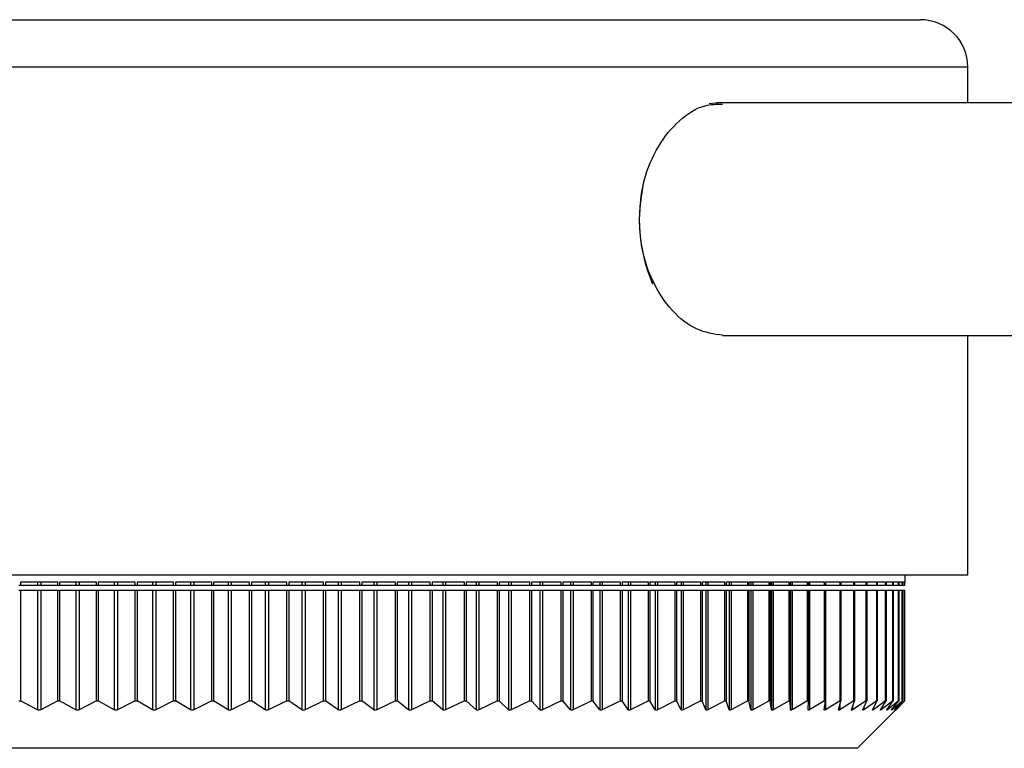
# Model space of a CAD drawing. Header units: millimetres. Extents: x 397 to 966, y 350 to 700.
# Tile 25 of 31: x 868.45 to 876.75, y 350.26 to 356.4. Entities that reach past the tile are written whole.
import ezdxf

# ---------------------------------------------------------------- set-up
doc = ezdxf.new("R2010")
doc.units = ezdxf.units.MM

msp = doc.modelspace()

# ---------------------------------------------------------------- linework, layer by layer
at = {"color": 7, "linetype": 'Continuous', "lineweight": 25}
for p, q in [((861.0269, 356.4026), (876.0418, 356.4026)), ((876.4418, 355.7026), (876.4418, 356.0026)), ((908.3738, 355.7026), (874.3294, 355.7026)), ((874.3741, 353.7426), (908.3738, 353.7426)), ((876.4418, 351.7226), (876.4418, 353.7426)), ((876.4418, 351.7226), (860.6367, 351.7226)), ((875.9118, 351.6626), (875.9118, 351.7226)), ((868.7665, 351.6626), (868.4534, 351.6626)), ((868.4534, 351.6626), (868.4534, 351.6382)), ((868.5958, 351.6626), (868.5958, 351.6382)), ((868.6239, 351.6626), (868.6239, 351.6382)), ((868.7665, 351.6382), (868.7665, 351.6626)), ((869.0938, 351.6626), (868.7816, 351.6626)), ((868.7816, 351.6626), (868.7816, 351.6382)), ((868.9203, 351.6626), (868.9203, 351.6382)), ((868.9483, 351.6626), (868.9483, 351.6382)), ((869.0938, 351.6382), (869.0938, 351.6626)), ((869.4198, 351.6626), (869.1091, 351.6626)), ((869.1091, 351.6626), (869.1091, 351.6382)), ((869.2439, 351.6626), (869.2439, 351.6382)), ((869.2718, 351.6626), (869.2718, 351.6382)), ((869.4198, 351.6382), (869.4198, 351.6626)), ((869.744, 351.6626), (869.4353, 351.6626)), ((869.4353, 351.6626), (869.4353, 351.6382)), ((869.566, 351.6626), (869.566, 351.6382)), ((869.5937, 351.6626), (869.5937, 351.6382)), ((869.744, 351.6382), (869.744, 351.6626)), ((870.0656, 351.6626), (869.7595, 351.6626)), ((869.7595, 351.6626), (869.7595, 351.6382)), ((869.8858, 351.6626), (869.8858, 351.6382)), ((869.9133, 351.6626), (869.9133, 351.6382)), ((870.0656, 351.6382), (870.0656, 351.6626)), ((870.3841, 351.6626), (870.0813, 351.6626)), ((870.0813, 351.6626), (870.0813, 351.6382)), ((870.2029, 351.6626), (870.2029, 351.6382)), ((870.2302, 351.6626), (870.2302, 351.6382)), ((870.3841, 351.6382), (870.3841, 351.6626)), ((870.6989, 351.6626), (870.3998, 351.6626)), ((870.3998, 351.6626), (870.3998, 351.6382)), ((870.5166, 351.6626), (870.5166, 351.6382)), ((870.5435, 351.6626), (870.5435, 351.6382)), ((870.6989, 351.6382), (870.6989, 351.6626)), ((871.0093, 351.6626), (870.7146, 351.6626)), ((870.7146, 351.6626), (870.7146, 351.6382)), ((870.8263, 351.6626), (870.8263, 351.6382)), ((870.8529, 351.6626), (870.8529, 351.6382)), ((871.0093, 351.6382), (871.0093, 351.6626)), ((871.3148, 351.6626), (871.025, 351.6626)), ((871.025, 351.6626), (871.025, 351.6382)), ((871.1314, 351.6626), (871.1314, 351.6382)), ((871.1575, 351.6626), (871.1575, 351.6382)), ((871.3148, 351.6382), (871.3148, 351.6626)), ((871.6147, 351.6626), (871.3303, 351.6626)), ((871.3303, 351.6626), (871.3303, 351.6382)), ((871.4313, 351.6626), (871.4313, 351.6382)), ((871.457, 351.6626), (871.457, 351.6382)), ((871.6147, 351.6382), (871.6147, 351.6626)), ((871.9086, 351.6626), (871.6301, 351.6626)), ((871.6301, 351.6626), (871.6301, 351.6382)), ((871.7254, 351.6626), (871.7254, 351.6382)), ((871.7506, 351.6626), (871.7506, 351.6382)), ((871.9086, 351.6382), (871.9086, 351.6626)), ((872.1957, 351.6626), (871.9237, 351.6626)), ((871.9237, 351.6626), (871.9237, 351.6382)), ((872.0132, 351.6626), (872.0132, 351.6382)), ((872.0378, 351.6626), (872.0378, 351.6382)), ((872.1957, 351.6382), (872.1957, 351.6626)), ((872.4756, 351.6626), (872.2106, 351.6626)), ((872.2106, 351.6626), (872.2106, 351.6382)), ((872.2942, 351.6626), (872.2942, 351.6382)), ((872.3181, 351.6626), (872.3181, 351.6382)), ((872.4756, 351.6382), (872.4756, 351.6626)), ((872.7478, 351.6626), (872.4902, 351.6626)), ((872.4902, 351.6626), (872.4902, 351.6382)), ((872.5676, 351.6626), (872.5676, 351.6382)), ((872.5909, 351.6626), (872.5909, 351.6382)), ((872.7478, 351.6382), (872.7478, 351.6626)), ((873.0116, 351.6626), (872.762, 351.6626)), ((872.762, 351.6626), (872.762, 351.6382)), ((872.8331, 351.6626), (872.8331, 351.6382)), ((872.8557, 351.6626), (872.8557, 351.6382)), ((873.0116, 351.6382), (873.0116, 351.6626)), ((873.2667, 351.6626), (873.0255, 351.6626)), ((873.0255, 351.6626), (873.0255, 351.6382)), ((873.0902, 351.6626), (873.0902, 351.6382)), ((873.112, 351.6626), (873.112, 351.6382)), ((873.2667, 351.6382), (873.2667, 351.6626)), ((873.5124, 351.6626), (873.2801, 351.6626)), ((873.2801, 351.6626), (873.2801, 351.6382)), ((873.3383, 351.6626), (873.3383, 351.6382)), ((873.3593, 351.6626), (873.3593, 351.6382)), ((873.5124, 351.6382), (873.5124, 351.6626)), ((873.7484, 351.6626), (873.5253, 351.6626)), ((873.5253, 351.6626), (873.5253, 351.6382)), ((873.5769, 351.6626), (873.5769, 351.6382)), ((873.5971, 351.6626), (873.5971, 351.6382)), ((873.7484, 351.6382), (873.7484, 351.6626)), ((873.9741, 351.6626), (873.7608, 351.6626)), ((873.7608, 351.6626), (873.7608, 351.6382)), ((873.8056, 351.6626), (873.8056, 351.6382)), ((873.825, 351.6626), (873.825, 351.6382)), ((873.9741, 351.6382), (873.9741, 351.6626)), ((874.1892, 351.6626), (873.986, 351.6626)), ((873.986, 351.6626), (873.986, 351.6382)), ((874.024, 351.6626), (874.024, 351.6382)), ((874.0424, 351.6626), (874.0424, 351.6382)), ((874.1892, 351.6382), (874.1892, 351.6626)), ((874.3932, 351.6626), (874.2004, 351.6626)), ((874.2004, 351.6626), (874.2004, 351.6382)), ((874.2316, 351.6626), (874.2316, 351.6382)), ((874.2491, 351.6626), (874.2491, 351.6382)), ((874.3932, 351.6382), (874.3932, 351.6626)), ((874.5857, 351.6626), (874.4038, 351.6626)), ((874.4038, 351.6626), (874.4038, 351.6382)), ((874.428, 351.6626), (874.428, 351.6382)), ((874.4445, 351.6626), (874.4445, 351.6382)), ((874.5857, 351.6382), (874.5857, 351.6626)), ((874.7663, 351.6626), (874.5957, 351.6626)), ((874.5957, 351.6626), (874.5957, 351.6382)), ((874.6129, 351.6626), (874.6129, 351.6382)), ((874.6284, 351.6626), (874.6284, 351.6382)), ((874.7663, 351.6382), (874.7663, 351.6626)), ((874.9348, 351.6626), (874.7756, 351.6626)), ((874.7756, 351.6626), (874.7756, 351.6382)), ((874.7858, 351.6626), (874.7858, 351.6382)), ((874.8003, 351.6626), (874.8003, 351.6382)), ((874.9348, 351.6382), (874.9348, 351.6626)), ((875.0907, 351.6626), (874.9434, 351.6626)), ((874.9434, 351.6626), (874.9434, 351.6382)), ((874.9466, 351.6626), (874.9466, 351.6382)), ((874.96, 351.6626), (874.96, 351.6382)), ((875.0907, 351.6382), (875.0907, 351.6626)), ((875.2338, 351.6626), (875.0986, 351.6626)), ((875.0986, 351.6626), (875.0986, 351.6382)), ((875.107, 351.6626), (875.107, 351.6382)), ((875.2338, 351.6382), (875.2338, 351.6626)), ((875.3638, 351.6626), (875.241, 351.6626)), ((875.241, 351.6626), (875.241, 351.6382)), ((875.2412, 351.6626), (875.2412, 351.6382)), ((875.3638, 351.6382), (875.3638, 351.6626)), ((875.4805, 351.6626), (875.3703, 351.6626)), ((875.3703, 351.6626), (875.3703, 351.6382)), ((875.4805, 351.6382), (875.4805, 351.6626)), ((875.5836, 351.6626), (875.4862, 351.6626)), ((875.4862, 351.6626), (875.4862, 351.6382)), ((875.5836, 351.6382), (875.5836, 351.6626)), ((875.6729, 351.6626), (875.5885, 351.6626)), ((875.5885, 351.6626), (875.5885, 351.6382)), ((875.6729, 351.6382), (875.6729, 351.6626)), ((875.7482, 351.6626), (875.677, 351.6626)), ((875.677, 351.6626), (875.677, 351.6382)), ((875.7482, 351.6382), (875.7482, 351.6626)), ((875.8094, 351.6626), (875.7516, 351.6626)), ((875.7516, 351.6626), (875.7516, 351.6382)), ((875.8094, 351.6382), (875.8094, 351.6626)), ((875.8564, 351.6626), (875.8121, 351.6626)), ((875.8121, 351.6626), (875.8121, 351.6382)), ((875.8564, 351.6382), (875.8564, 351.6626)), ((875.8891, 351.6626), (875.8584, 351.6626)), ((875.8584, 351.6626), (875.8584, 351.6382)), ((875.8891, 351.6382), (875.8891, 351.6626)), ((875.9075, 351.6626), (875.8904, 351.6626)), ((875.8904, 351.6626), (875.8904, 351.6382)), ((875.9075, 351.6382), (875.9075, 351.6626)), ((875.9118, 351.6626), (875.908, 351.6626)), ((875.908, 351.6626), (875.908, 351.6382)), ((875.9114, 351.6382), (875.9114, 351.6626)), ((868.4386, 351.6382), (868.4534, 351.6382)), ((868.4534, 351.5917), (868.4386, 351.5917)), ((868.4534, 351.6382), (868.5958, 351.6382)), ((868.4534, 351.5917), (868.4534, 350.6626)), ((868.5958, 351.5917), (868.4534, 351.5917)), ((868.5958, 351.6382), (868.6239, 351.6382)), ((868.5958, 351.5917), (868.5958, 350.587)), ((868.6239, 351.5917), (868.5958, 351.5917)), ((868.6239, 351.6382), (868.7665, 351.6382)), ((868.6239, 351.5917), (868.6239, 350.5871)), ((868.7665, 351.5917), (868.6239, 351.5917)), ((868.7665, 351.6382), (868.7816, 351.6382)), ((868.7665, 350.6626), (868.7665, 351.5917)), ((868.7816, 351.5917), (868.7665, 351.5917)), ((868.7816, 351.6382), (868.9203, 351.6382)), ((868.7816, 351.5917), (868.7816, 350.6626)), ((868.9203, 351.5917), (868.7816, 351.5917)), ((868.9203, 351.6382), (868.9483, 351.6382)), ((868.9203, 351.5917), (868.9203, 350.5871)), ((868.9483, 351.5917), (868.9203, 351.5917)), ((868.9483, 351.6382), (869.0938, 351.6382)), ((868.9483, 351.5917), (868.9483, 350.5872)), ((869.0938, 351.5917), (868.9483, 351.5917)), ((869.0938, 351.6382), (869.1091, 351.6382)), ((869.0938, 350.6626), (869.0938, 351.5917)), ((869.1091, 351.5917), (869.0938, 351.5917)), ((869.1091, 351.6382), (869.2439, 351.6382)), ((869.1091, 351.5917), (869.1091, 350.6626)), ((869.2439, 351.5917), (869.1091, 351.5917)), ((869.2439, 351.6382), (869.2718, 351.6382)), ((869.2439, 351.5917), (869.2439, 350.5872)), ((869.2718, 351.5917), (869.2439, 351.5917)), ((869.2718, 351.6382), (869.4198, 351.6382)), ((869.2718, 351.5917), (869.2718, 350.5873)), ((869.4198, 351.5917), (869.2718, 351.5917)), ((869.4198, 351.6382), (869.4353, 351.6382)), ((869.4198, 350.6626), (869.4198, 351.5917)), ((869.4353, 351.5917), (869.4198, 351.5917)), ((869.4353, 351.6382), (869.566, 351.6382)), ((869.4353, 351.5917), (869.4353, 350.6626)), ((869.566, 351.5917), (869.4353, 351.5917)), ((869.566, 351.6382), (869.5937, 351.6382)), ((869.566, 351.5917), (869.566, 350.5872)), ((869.5937, 351.5917), (869.566, 351.5917)), ((869.5937, 351.6382), (869.744, 351.6382)), ((869.5937, 351.5917), (869.5937, 350.5874)), ((869.744, 351.5917), (869.5937, 351.5917)), ((869.744, 351.6382), (869.7595, 351.6382)), ((869.744, 350.6626), (869.744, 351.5917)), ((869.7595, 351.5917), (869.744, 351.5917)), ((869.7595, 351.6382), (869.8858, 351.6382)), ((869.7595, 351.5917), (869.7595, 350.6626)), ((869.8858, 351.5917), (869.7595, 351.5917)), ((869.8858, 351.6382), (869.9133, 351.6382)), ((869.8858, 351.5917), (869.8858, 350.5873)), ((869.9133, 351.5917), (869.8858, 351.5917)), ((869.9133, 351.6382), (870.0656, 351.6382)), ((869.9133, 351.5917), (869.9133, 350.5874)), ((870.0656, 351.5917), (869.9133, 351.5917)), ((870.0656, 351.6382), (870.0813, 351.6382)), ((870.0656, 350.6626), (870.0656, 351.5917)), ((870.0813, 351.5917), (870.0656, 351.5917)), ((870.0813, 351.6382), (870.2029, 351.6382)), ((870.0813, 351.5917), (870.0813, 350.6626)), ((870.2029, 351.5917), (870.0813, 351.5917)), ((870.2029, 351.6382), (870.2302, 351.6382)), ((870.2029, 351.5917), (870.2029, 350.5874)), ((870.2302, 351.5917), (870.2029, 351.5917)), ((870.2302, 351.6382), (870.3841, 351.6382)), ((870.2302, 351.5917), (870.2302, 350.5875)), ((870.3841, 351.5917), (870.2302, 351.5917)), ((870.3841, 351.6382), (870.3998, 351.6382)), ((870.3841, 350.6626), (870.3841, 351.5917)), ((870.3998, 351.5917), (870.3841, 351.5917)), ((870.3998, 351.6382), (870.5166, 351.6382)), ((870.3998, 351.5917), (870.3998, 350.6626)), ((870.5166, 351.5917), (870.3998, 351.5917)), ((870.5166, 351.6382), (870.5435, 351.6382)), ((870.5166, 351.5917), (870.5166, 350.5874)), ((870.5435, 351.5917), (870.5166, 351.5917)), ((870.5435, 351.6382), (870.6989, 351.6382)), ((870.5435, 351.5917), (870.5435, 350.5875)), ((870.6989, 351.5917), (870.5435, 351.5917)), ((870.6989, 351.6382), (870.7146, 351.6382)), ((870.6989, 350.6626), (870.6989, 351.5917)), ((870.7146, 351.5917), (870.6989, 351.5917)), ((870.7146, 351.6382), (870.8263, 351.6382)), ((870.7146, 351.5917), (870.7146, 350.6626)), ((870.8263, 351.5917), (870.7146, 351.5917)), ((870.8263, 351.6382), (870.8529, 351.6382)), ((870.8263, 351.5917), (870.8263, 350.5875)), ((870.8529, 351.5917), (870.8263, 351.5917)), ((870.8529, 351.6382), (871.0093, 351.6382)), ((870.8529, 351.5917), (870.8529, 350.5876)), ((871.0093, 351.5917), (870.8529, 351.5917)), ((871.0093, 351.6382), (871.025, 351.6382)), ((871.0093, 350.6626), (871.0093, 351.5917)), ((871.025, 351.5917), (871.0093, 351.5917)), ((871.025, 351.6382), (871.1314, 351.6382)), ((871.025, 351.5917), (871.025, 350.6626)), ((871.1314, 351.5917), (871.025, 351.5917)), ((871.1314, 351.6382), (871.1575, 351.6382)), ((871.1314, 351.5917), (871.1314, 350.5875)), ((871.1575, 351.5917), (871.1314, 351.5917)), ((871.1575, 351.6382), (871.3148, 351.6382)), ((871.1575, 351.5917), (871.1575, 350.5876)), ((871.3148, 351.5917), (871.1575, 351.5917)), ((871.3148, 351.6382), (871.3303, 351.6382)), ((871.3148, 350.6626), (871.3148, 351.5917)), ((871.3303, 351.5917), (871.3148, 351.5917)), ((871.3303, 351.6382), (871.4313, 351.6382)), ((871.3303, 351.5917), (871.3303, 350.6626)), ((871.4313, 351.5917), (871.3303, 351.5917)), ((871.4313, 351.6382), (871.457, 351.6382)), ((871.4313, 351.5917), (871.4313, 350.5876)), ((871.457, 351.5917), (871.4313, 351.5917)), ((871.457, 351.6382), (871.6147, 351.6382)), ((871.457, 351.5917), (871.457, 350.5877)), ((871.6147, 351.5917), (871.457, 351.5917)), ((871.6147, 351.6382), (871.6301, 351.6382)), ((871.6147, 350.6626), (871.6147, 351.5917)), ((871.6301, 351.5917), (871.6147, 351.5917)), ((871.6301, 351.6382), (871.7254, 351.6382)), ((871.6301, 351.5917), (871.6301, 350.6626)), ((871.7254, 351.5917), (871.6301, 351.5917)), ((871.7254, 351.6382), (871.7506, 351.6382)), ((871.7254, 351.5917), (871.7254, 350.5876)), ((871.7506, 351.5917), (871.7254, 351.5917)), ((871.7506, 351.6382), (871.9086, 351.6382)), ((871.7506, 351.5917), (871.7506, 350.5877)), ((871.9086, 351.5917), (871.7506, 351.5917)), ((871.9086, 351.6382), (871.9237, 351.6382)), ((871.9086, 350.6626), (871.9086, 351.5917)), ((871.9237, 351.5917), (871.9086, 351.5917)), ((871.9237, 351.6382), (872.0132, 351.6382)), ((871.9237, 351.5917), (871.9237, 350.6626)), ((872.0132, 351.5917), (871.9237, 351.5917)), ((872.0132, 351.6382), (872.0378, 351.6382)), ((872.0132, 351.5917), (872.0132, 350.5877)), ((872.0378, 351.5917), (872.0132, 351.5917)), ((872.0378, 351.6382), (872.1957, 351.6382)), ((872.0378, 351.5917), (872.0378, 350.5878)), ((872.1957, 351.5917), (872.0378, 351.5917)), ((872.1957, 351.6382), (872.2106, 351.6382)), ((872.1957, 350.6626), (872.1957, 351.5917)), ((872.2106, 351.5917), (872.1957, 351.5917)), ((872.2106, 351.6382), (872.2942, 351.6382)), ((872.2106, 351.5917), (872.2106, 350.6626)), ((872.2942, 351.5917), (872.2106, 351.5917)), ((872.2942, 351.6382), (872.3181, 351.6382)), ((872.2942, 351.5917), (872.2942, 350.5877)), ((872.3181, 351.5917), (872.2942, 351.5917)), ((872.3181, 351.6382), (872.4756, 351.6382)), ((872.3181, 351.5917), (872.3181, 350.5878)), ((872.4756, 351.5917), (872.3181, 351.5917)), ((872.4756, 351.6382), (872.4902, 351.6382)), ((872.4756, 350.6626), (872.4756, 351.5917)), ((872.4902, 351.5917), (872.4756, 351.5917)), ((872.4902, 351.6382), (872.5676, 351.6382)), ((872.4902, 351.5917), (872.4902, 350.6626)), ((872.5676, 351.5917), (872.4902, 351.5917)), ((872.5676, 351.6382), (872.5909, 351.6382)), ((872.5676, 351.5917), (872.5676, 350.5877)), ((872.5909, 351.5917), (872.5676, 351.5917)), ((872.5909, 351.6382), (872.7478, 351.6382)), ((872.5909, 351.5917), (872.5909, 350.5878)), ((872.7478, 351.5917), (872.5909, 351.5917)), ((872.7478, 351.6382), (872.762, 351.6382)), ((872.7478, 350.6626), (872.7478, 351.5917)), ((872.762, 351.5917), (872.7478, 351.5917)), ((872.762, 351.6382), (872.8331, 351.6382)), ((872.762, 351.5917), (872.762, 350.6626)), ((872.8331, 351.5917), (872.762, 351.5917)), ((872.8331, 351.6382), (872.8557, 351.6382)), ((872.8331, 351.5917), (872.8331, 350.5877)), ((872.8557, 351.5917), (872.8331, 351.5917)), ((872.8557, 351.6382), (873.0116, 351.6382)), ((872.8557, 351.5917), (872.8557, 350.5879)), ((873.0116, 351.5917), (872.8557, 351.5917)), ((873.0116, 351.6382), (873.0255, 351.6382)), ((873.0116, 350.6626), (873.0116, 351.5917)), ((873.0255, 351.5917), (873.0116, 351.5917)), ((873.0255, 351.6382), (873.0902, 351.6382)), ((873.0255, 351.5917), (873.0255, 350.6626)), ((873.0902, 351.5917), (873.0255, 351.5917)), ((873.0902, 351.6382), (873.112, 351.6382)), ((873.0902, 351.5917), (873.0902, 350.5878)), ((873.112, 351.5917), (873.0902, 351.5917)), ((873.112, 351.6382), (873.2667, 351.6382)), ((873.112, 351.5917), (873.112, 350.5879)), ((873.2667, 351.5917), (873.112, 351.5917)), ((873.2667, 351.6382), (873.2801, 351.6382)), ((873.2667, 350.6626), (873.2667, 351.5917)), ((873.2801, 351.5917), (873.2667, 351.5917)), ((873.2801, 351.6382), (873.3383, 351.6382)), ((873.2801, 351.5917), (873.2801, 350.6626)), ((873.3383, 351.5917), (873.2801, 351.5917)), ((873.3383, 351.6382), (873.3593, 351.6382)), ((873.3383, 351.5917), (873.3383, 350.5878)), ((873.3593, 351.5917), (873.3383, 351.5917)), ((873.3593, 351.6382), (873.5124, 351.6382)), ((873.3593, 351.5917), (873.3593, 350.5879)), ((873.5124, 351.5917), (873.3593, 351.5917)), ((873.5124, 351.6382), (873.5253, 351.6382)), ((873.5124, 350.6626), (873.5124, 351.5917)), ((873.5253, 351.5917), (873.5124, 351.5917)), ((873.5253, 351.6382), (873.5769, 351.6382)), ((873.5253, 351.5917), (873.5253, 350.6626)), ((873.5769, 351.5917), (873.5253, 351.5917)), ((873.5769, 351.6382), (873.5971, 351.6382)), ((873.5769, 351.5917), (873.5769, 350.5878)), ((873.5971, 351.5917), (873.5769, 351.5917)), ((873.5971, 351.6382), (873.7484, 351.6382)), ((873.5971, 351.5917), (873.5971, 350.5879)), ((873.7484, 351.5917), (873.5971, 351.5917)), ((873.7484, 351.6382), (873.7608, 351.6382)), ((873.7484, 350.6626), (873.7484, 351.5917)), ((873.7608, 351.5917), (873.7484, 351.5917)), ((873.7608, 351.6382), (873.8056, 351.6382)), ((873.7608, 351.5917), (873.7608, 350.6626)), ((873.8056, 351.5917), (873.7608, 351.5917)), ((873.8056, 351.6382), (873.825, 351.6382)), ((873.8056, 351.5917), (873.8056, 350.5878)), ((873.825, 351.5917), (873.8056, 351.5917)), ((873.825, 351.6382), (873.9741, 351.6382)), ((873.825, 351.5917), (873.825, 350.5879)), ((873.9741, 351.5917), (873.825, 351.5917)), ((873.9741, 351.6382), (873.986, 351.6382)), ((873.9741, 350.6626), (873.9741, 351.5917)), ((873.986, 351.5917), (873.9741, 351.5917)), ((873.986, 351.6382), (874.024, 351.6382)), ((873.986, 351.5917), (873.986, 350.6626)), ((874.024, 351.5917), (873.986, 351.5917)), ((874.024, 351.6382), (874.0424, 351.6382)), ((874.024, 351.5917), (874.024, 350.5878)), ((874.0424, 351.5917), (874.024, 351.5917)), ((874.0424, 351.6382), (874.1892, 351.6382)), ((874.0424, 351.5917), (874.0424, 350.5879)), ((874.1892, 351.5917), (874.0424, 351.5917)), ((874.1892, 351.6382), (874.2004, 351.6382)), ((874.1892, 350.6626), (874.1892, 351.5917)), ((874.2004, 351.5917), (874.1892, 351.5917)), ((874.2004, 351.6382), (874.2316, 351.6382)), ((874.2004, 351.5917), (874.2004, 350.6626)), ((874.2316, 351.5917), (874.2004, 351.5917)), ((874.2316, 351.6382), (874.2491, 351.6382)), ((874.2316, 351.5917), (874.2316, 350.5878)), ((874.2491, 351.5917), (874.2316, 351.5917)), ((874.2491, 351.6382), (874.3932, 351.6382)), ((874.2491, 351.5917), (874.2491, 350.5879)), ((874.3932, 351.5917), (874.2491, 351.5917)), ((874.3932, 351.6382), (874.4038, 351.6382)), ((874.3932, 350.6626), (874.3932, 351.5917)), ((874.4038, 351.5917), (874.3932, 351.5917)), ((874.4038, 351.6382), (874.428, 351.6382)), ((874.4038, 351.5917), (874.4038, 350.6626)), ((874.428, 351.5917), (874.4038, 351.5917)), ((874.428, 351.6382), (874.4445, 351.6382)), ((874.428, 351.5917), (874.428, 350.5878)), ((874.4445, 351.5917), (874.428, 351.5917)), ((874.4445, 351.6382), (874.5857, 351.6382)), ((874.4445, 351.5917), (874.4445, 350.5879)), ((874.5857, 351.5917), (874.4445, 351.5917)), ((874.5857, 351.6382), (874.5957, 351.6382)), ((874.5857, 350.6626), (874.5857, 351.5917)), ((874.5957, 351.5917), (874.5857, 351.5917)), ((874.5957, 351.6382), (874.6129, 351.6382)), ((874.5957, 351.5917), (874.5957, 350.6626)), ((874.6129, 351.5917), (874.5957, 351.5917)), ((874.6129, 351.6382), (874.6284, 351.6382)), ((874.6129, 351.5917), (874.6129, 350.5878)), ((874.6284, 351.5917), (874.6129, 351.5917)), ((874.6284, 351.6382), (874.7663, 351.6382)), ((874.6284, 351.5917), (874.6284, 350.5879)), ((874.7663, 351.5917), (874.6284, 351.5917)), ((874.7663, 351.6382), (874.7756, 351.6382)), ((874.7663, 350.6626), (874.7663, 351.5917)), ((874.7756, 351.5917), (874.7663, 351.5917)), ((874.7756, 351.6382), (874.7858, 351.6382)), ((874.7756, 351.5917), (874.7756, 350.6626)), ((874.7858, 351.5917), (874.7756, 351.5917)), ((874.7858, 351.6382), (874.8003, 351.6382)), ((874.7858, 351.5917), (874.7858, 350.5877)), ((874.8003, 351.5917), (874.7858, 351.5917)), ((874.8003, 351.6382), (874.9348, 351.6382)), ((874.8003, 351.5917), (874.8003, 350.5879)), ((874.9348, 351.5917), (874.8003, 351.5917)), ((874.9348, 351.6382), (874.9434, 351.6382)), ((874.9348, 350.6626), (874.9348, 351.5917)), ((874.9434, 351.5917), (874.9348, 351.5917)), ((874.9434, 351.6382), (874.9466, 351.6382)), ((874.9434, 351.5917), (874.9434, 350.6626)), ((874.9466, 351.5917), (874.9434, 351.5917)), ((874.9466, 351.6382), (874.96, 351.6382)), ((874.9466, 351.5917), (874.9466, 350.5877)), ((874.96, 351.5917), (874.9466, 351.5917)), ((874.96, 351.6382), (875.0907, 351.6382)), ((874.96, 351.5917), (874.96, 350.5878)), ((875.0907, 351.5917), (874.96, 351.5917)), ((875.0907, 351.6382), (875.0986, 351.6382)), ((875.0907, 350.6626), (875.0907, 351.5917)), ((875.0986, 351.5917), (875.0907, 351.5917)), ((875.0986, 351.6382), (875.107, 351.6382)), ((875.0986, 351.5917), (875.0986, 350.6626)), ((875.107, 351.5917), (875.0986, 351.5917)), ((875.107, 351.6382), (875.2338, 351.6382)), ((875.107, 351.5917), (875.107, 350.5878)), ((875.2338, 351.5917), (875.107, 351.5917)), ((875.2338, 351.6382), (875.241, 351.6382)), ((875.2338, 350.6626), (875.2338, 351.5917)), ((875.241, 351.5917), (875.2338, 351.5917)), ((875.241, 351.5917), (875.241, 350.6626)), ((875.2412, 351.6382), (875.3638, 351.6382)), ((875.2412, 351.5917), (875.2412, 350.5878)), ((875.3638, 351.5917), (875.2412, 351.5917)), ((875.3638, 351.6382), (875.3703, 351.6382)), ((875.3638, 350.6626), (875.3638, 351.5917)), ((875.3703, 351.5917), (875.3638, 351.5917)), ((875.3703, 351.6382), (875.4805, 351.6382)), ((875.3703, 351.5917), (875.3703, 350.6626)), ((875.4805, 351.5917), (875.3703, 351.5917)), ((875.4805, 351.6382), (875.4862, 351.6382)), ((875.4805, 350.6626), (875.4805, 351.5917)), ((875.4862, 351.5917), (875.4805, 351.5917)), ((875.4862, 351.6382), (875.5836, 351.6382)), ((875.4862, 351.5917), (875.4862, 350.6626)), ((875.5836, 351.5917), (875.4862, 351.5917)), ((875.5836, 351.6382), (875.5885, 351.6382)), ((875.5836, 350.6626), (875.5836, 351.5917)), ((875.5885, 351.5917), (875.5836, 351.5917)), ((875.5885, 351.6382), (875.6729, 351.6382)), ((875.5885, 351.5917), (875.5885, 350.6626)), ((875.6729, 351.5917), (875.5885, 351.5917)), ((875.6729, 351.6382), (875.677, 351.6382)), ((875.6729, 350.6626), (875.6729, 351.5917)), ((875.677, 351.5917), (875.6729, 351.5917)), ((875.677, 351.6382), (875.7482, 351.6382)), ((875.677, 351.5917), (875.677, 350.6626)), ((875.7482, 351.5917), (875.677, 351.5917)), ((875.7482, 351.6382), (875.7516, 351.6382)), ((875.7482, 350.6626), (875.7482, 351.5917)), ((875.7516, 351.5917), (875.7482, 351.5917)), ((875.7516, 351.6382), (875.8094, 351.6382)), ((875.7516, 351.5917), (875.7516, 350.6626)), ((875.8094, 351.5917), (875.7516, 351.5917)), ((875.8094, 351.6382), (875.8121, 351.6382)), ((875.8094, 350.6626), (875.8094, 351.5917)), ((875.8121, 351.5917), (875.8094, 351.5917)), ((875.8121, 351.6382), (875.8564, 351.6382)), ((875.8121, 351.5917), (875.8121, 350.6626)), ((875.8564, 351.5917), (875.8121, 351.5917)), ((875.8564, 351.6382), (875.8584, 351.6382)), ((875.8564, 350.6626), (875.8564, 351.5917)), ((875.8584, 351.5917), (875.8564, 351.5917)), ((875.8584, 351.6382), (875.8891, 351.6382)), ((875.8584, 351.5917), (875.8584, 350.6626)), ((875.8891, 351.5917), (875.8584, 351.5917)), ((875.8891, 351.6382), (875.8904, 351.6382)), ((875.8891, 350.6626), (875.8891, 351.5917)), ((875.8904, 351.5917), (875.8891, 351.5917)), ((875.8904, 351.6382), (875.9075, 351.6382)), ((875.8904, 351.5917), (875.8904, 350.6626)), ((875.9075, 351.5917), (875.8904, 351.5917)), ((875.9075, 351.6382), (875.908, 351.6382)), ((875.9075, 350.6626), (875.9075, 351.5917)), ((875.908, 351.5917), (875.9075, 351.5917)), ((875.908, 351.6382), (875.9114, 351.6382)), ((875.908, 351.5917), (875.908, 350.6626)), ((875.9114, 351.5917), (875.908, 351.5917)), ((875.9114, 350.6626), (875.9114, 351.5917)), ((868.4386, 350.6626), (868.4534, 350.6626)), ((868.5958, 350.587), (868.4534, 350.6626)), ((868.7665, 350.6626), (868.6239, 350.5871)), ((868.7665, 350.6626), (868.7816, 350.6626)), ((868.9203, 350.5871), (868.7816, 350.6626)), ((869.0938, 350.6626), (868.9483, 350.5872)), ((869.0938, 350.6626), (869.1091, 350.6626)), ((869.2439, 350.5872), (869.1091, 350.6626)), ((869.4198, 350.6626), (869.2718, 350.5873)), ((869.4198, 350.6626), (869.4353, 350.6626)), ((869.566, 350.5872), (869.4353, 350.6626)), ((869.744, 350.6626), (869.5937, 350.5874)), ((869.744, 350.6626), (869.7595, 350.6626)), ((869.8858, 350.5873), (869.7595, 350.6626)), ((870.0656, 350.6626), (869.9133, 350.5874)), ((870.0656, 350.6626), (870.0813, 350.6626)), ((870.2029, 350.5874), (870.0813, 350.6626)), ((870.3841, 350.6626), (870.2302, 350.5875)), ((870.3841, 350.6626), (870.3998, 350.6626)), ((870.5166, 350.5874), (870.3998, 350.6626)), ((870.6989, 350.6626), (870.5435, 350.5875)), ((870.6989, 350.6626), (870.7146, 350.6626)), ((870.8263, 350.5875), (870.7146, 350.6626)), ((871.0093, 350.6626), (870.8529, 350.5876)), ((871.0093, 350.6626), (871.025, 350.6626)), ((871.1314, 350.5875), (871.025, 350.6626)), ((871.3148, 350.6626), (871.1575, 350.5876)), ((871.3148, 350.6626), (871.3303, 350.6626)), ((871.4313, 350.5876), (871.3303, 350.6626)), ((871.6147, 350.6626), (871.457, 350.5877)), ((871.6147, 350.6626), (871.6301, 350.6626)), ((871.7254, 350.5876), (871.6301, 350.6626)), ((871.9086, 350.6626), (871.7506, 350.5877)), ((871.9086, 350.6626), (871.9237, 350.6626)), ((872.0132, 350.5877), (871.9237, 350.6626)), ((872.1957, 350.6626), (872.0378, 350.5878)), ((872.1957, 350.6626), (872.2106, 350.6626)), ((872.2942, 350.5877), (872.2106, 350.6626)), ((872.4756, 350.6626), (872.3181, 350.5878)), ((872.4756, 350.6626), (872.4902, 350.6626)), ((872.5676, 350.5877), (872.4902, 350.6626)), ((872.7478, 350.6626), (872.5909, 350.5878)), ((872.7478, 350.6626), (872.762, 350.6626)), ((872.8331, 350.5877), (872.762, 350.6626)), ((873.0116, 350.6626), (872.8557, 350.5879)), ((873.0116, 350.6626), (873.0255, 350.6626)), ((873.0902, 350.5878), (873.0255, 350.6626)), ((873.2667, 350.6626), (873.112, 350.5879)), ((873.2667, 350.6626), (873.2801, 350.6626)), ((873.3383, 350.5878), (873.2801, 350.6626)), ((873.5124, 350.6626), (873.3593, 350.5879)), ((873.5124, 350.6626), (873.5253, 350.6626)), ((873.5769, 350.5878), (873.5253, 350.6626)), ((873.7484, 350.6626), (873.5971, 350.5879)), ((873.7484, 350.6626), (873.7608, 350.6626)), ((873.8056, 350.5878), (873.7608, 350.6626)), ((873.9741, 350.6626), (873.825, 350.5879)), ((873.9741, 350.6626), (873.986, 350.6626)), ((874.024, 350.5878), (873.986, 350.6626)), ((874.1892, 350.6626), (874.0424, 350.5879)), ((874.1892, 350.6626), (874.2004, 350.6626)), ((874.2316, 350.5878), (874.2004, 350.6626)), ((874.3932, 350.6626), (874.2491, 350.5879)), ((874.3932, 350.6626), (874.4038, 350.6626)), ((874.428, 350.5878), (874.4038, 350.6626)), ((874.5857, 350.6626), (874.4445, 350.5879)), ((874.5857, 350.6626), (874.5957, 350.6626)), ((874.6129, 350.5878), (874.5957, 350.6626)), ((874.7663, 350.6626), (874.6284, 350.5879)), ((874.7663, 350.6626), (874.7756, 350.6626)), ((874.7858, 350.5877), (874.7756, 350.6626)), ((874.9348, 350.6626), (874.8003, 350.5879)), ((874.9348, 350.6626), (874.9434, 350.6626)), ((874.9466, 350.5877), (874.9434, 350.6626)), ((875.0907, 350.6626), (874.96, 350.5878)), ((875.0907, 350.6626), (875.0986, 350.6626)), ((875.0947, 350.5877), (875.0986, 350.6626)), ((875.2338, 350.6626), (875.107, 350.5878)), ((875.2301, 350.5877), (875.241, 350.6626)), ((875.2338, 350.6626), (875.241, 350.6626)), ((875.3638, 350.6626), (875.2412, 350.5878)), ((875.3523, 350.5876), (875.3703, 350.6626)), ((875.4805, 350.6626), (875.3623, 350.5877)), ((875.3638, 350.6626), (875.3703, 350.6626)), ((875.4612, 350.5876), (875.4862, 350.6626)), ((875.5836, 350.6626), (875.4701, 350.5877)), ((875.4805, 350.6626), (875.4862, 350.6626)), ((875.5565, 350.5875), (875.5885, 350.6626)), ((875.6729, 350.6626), (875.5642, 350.5876)), ((875.5836, 350.6626), (875.5885, 350.6626)), ((875.6382, 350.5875), (875.677, 350.6626)), ((875.7482, 350.6626), (875.6447, 350.5876)), ((875.6729, 350.6626), (875.677, 350.6626)), ((875.7059, 350.5874), (875.7516, 350.6626)), ((875.8094, 350.6626), (875.7112, 350.5875)), ((875.7482, 350.6626), (875.7516, 350.6626)), ((875.7596, 350.5874), (875.8121, 350.6626)), ((875.8564, 350.6626), (875.7637, 350.5875)), ((875.7992, 350.5873), (875.8584, 350.6626)), ((875.8891, 350.6626), (875.8021, 350.5874)), ((875.8094, 350.6626), (875.8121, 350.6626)), ((875.8246, 350.5872), (875.8904, 350.6626)), ((875.9075, 350.6626), (875.8262, 350.5874)), ((875.8357, 350.5872), (875.908, 350.6626)), ((875.9114, 350.6626), (875.8361, 350.5873)), ((875.8564, 350.6626), (875.8584, 350.6626)), ((875.8891, 350.6626), (875.8904, 350.6626)), ((875.9075, 350.6626), (875.908, 350.6626)), ((875.5118, 350.2626), (875.8712, 350.622)), ((875.5118, 350.2626), (861.3718, 350.2626))]:
    msp.add_line(p, q, dxfattribs=at)
at = {"color": 8, "linetype": 'Continuous', "lineweight": 25}
for p, q in [((876.4418, 356.0026), (860.6367, 356.0026)), ((875.3623, 350.6295), (875.3623, 350.5877)), ((875.4701, 350.6142), (875.4701, 350.5877)), ((875.5642, 350.6056), (875.5642, 350.5876)), ((875.6447, 350.6001), (875.6447, 350.5876)), ((875.7112, 350.5962), (875.7112, 350.5875)), ((875.7637, 350.5932), (875.7637, 350.5875)), ((875.8021, 350.591), (875.8021, 350.5874)), ((875.8262, 350.5891), (875.8262, 350.5874))]:
    msp.add_line(p, q, dxfattribs=at)
at = {"color": 7, "linetype": 'Continuous', "lineweight": 25, "flags": 128}
msp.add_lwpolyline([(874.2593, 355.697), (874.3126, 355.7023), (874.3294, 355.7026)], dxfattribs=at)
at = {"color": 7, "linetype": 'Continuous', "lineweight": 25}
for centre, radius, start, end in [((876.0418, 356.0026), 0.4, 0, 90), ((875.0646, 354.7246), 1.3935, 166.56306, 203.18228)]:
    msp.add_arc(centre, radius, start, end, dxfattribs=at)
for points, knots in [([(873.6719, 354.7226), (873.6801, 354.8323), (873.6966, 355.0516), (873.8231, 355.3449), (874.0044, 355.5649), (874.2003, 355.6906), (874.3241, 355.6904), (874.3734, 355.6903)], [0, 0, 0, 0, 0.2136453, 0.4272516, 0.6418679, 0.8571537, 1, 1, 1, 1]), ([(874.3741, 353.7428), (874.2998, 353.7534), (874.1511, 353.7745), (873.941, 353.9412), (873.7762, 354.1878), (873.6851, 354.4644), (873.6757, 354.6486), (873.6719, 354.7226)], [0, 0, 0, 0, 0.212589, 0.425774, 0.64032, 0.855558, 1, 1, 1, 1]), ([(868.6239, 350.5871), (868.6216, 350.5861), (868.617, 350.5841), (868.609, 350.5834), (868.6017, 350.5844), (868.5977, 350.5862), (868.5958, 350.587)], [0, 0, 0, 0, 0.2640057, 0.5308782, 0.7772961, 1, 1, 1, 1]), ([(868.9483, 350.5872), (868.946, 350.5862), (868.9413, 350.5842), (868.9333, 350.5834), (868.926, 350.5845), (868.9222, 350.5863), (868.9203, 350.5871)], [0, 0, 0, 0, 0.263987, 0.530861, 0.777279, 1, 1, 1, 1]), ([(869.2718, 350.5873), (869.2694, 350.5863), (869.2647, 350.5843), (869.2567, 350.5835), (869.2495, 350.5845), (869.2457, 350.5863), (869.2439, 350.5872)], [0, 0, 0, 0, 0.263964, 0.53084, 0.777259, 1, 1, 1, 1]), ([(869.5937, 350.5874), (869.5913, 350.5864), (869.5865, 350.5843), (869.5785, 350.5836), (869.5714, 350.5846), (869.5677, 350.5864), (869.566, 350.5872)], [0, 0, 0, 0, 0.2639387, 0.5308168, 0.777237, 1, 1, 1, 1]), ([(869.9133, 350.5874), (869.9109, 350.5864), (869.9061, 350.5844), (869.8981, 350.5836), (869.8911, 350.5847), (869.8875, 350.5865), (869.8858, 350.5873)], [0, 0, 0, 0, 0.263909, 0.53079, 0.777212, 1, 1, 1, 1]), ([(870.2302, 350.5875), (870.2277, 350.5865), (870.2228, 350.5845), (870.2149, 350.5837), (870.208, 350.5847), (870.2046, 350.5865), (870.2029, 350.5874)], [0, 0, 0, 0, 0.263876, 0.530761, 0.777184, 1, 1, 1, 1]), ([(870.5435, 350.5875), (870.5411, 350.5865), (870.5362, 350.5845), (870.5283, 350.5837), (870.5215, 350.5848), (870.5182, 350.5866), (870.5166, 350.5874)], [0, 0, 0, 0, 0.263839, 0.530727, 0.777152, 1, 1, 1, 1]), ([(870.8529, 350.5876), (870.8504, 350.5866), (870.8455, 350.5846), (870.8377, 350.5838), (870.831, 350.5849), (870.8278, 350.5866), (870.8263, 350.5875)], [0, 0, 0, 0, 0.263796, 0.53069, 0.777116, 1, 1, 1, 1]), ([(871.1575, 350.5876), (871.1551, 350.5866), (871.1501, 350.5846), (871.1424, 350.5839), (871.1359, 350.5849), (871.1329, 350.5867), (871.1314, 350.5875)], [0, 0, 0, 0, 0.263748, 0.530647, 0.777077, 1, 1, 1, 1]), ([(871.457, 350.5877), (871.4545, 350.5867), (871.4495, 350.5847), (871.442, 350.5839), (871.4356, 350.5849), (871.4327, 350.5867), (871.4313, 350.5876)], [0, 0, 0, 0, 0.263694, 0.5306, 0.777033, 1, 1, 1, 1]), ([(871.7506, 350.5877), (871.7481, 350.5867), (871.7432, 350.5847), (871.7357, 350.5839), (871.7296, 350.585), (871.7268, 350.5868), (871.7254, 350.5876)], [0, 0, 0, 0, 0.263633, 0.530547, 0.776983, 1, 1, 1, 1]), ([(872.0378, 350.5878), (872.0354, 350.5868), (872.0304, 350.5848), (872.0231, 350.584), (872.0171, 350.585), (872.0145, 350.5868), (872.0132, 350.5877)], [0, 0, 0, 0, 0.263564, 0.530487, 0.776927, 1, 1, 1, 1]), ([(872.3181, 350.5878), (872.3157, 350.5868), (872.3107, 350.5848), (872.3036, 350.584), (872.2978, 350.5851), (872.2953, 350.5868), (872.2942, 350.5877)], [0, 0, 0, 0, 0.263486, 0.53042, 0.776864, 1, 1, 1, 1]), ([(872.5909, 350.5878), (872.5885, 350.5868), (872.5836, 350.5848), (872.5766, 350.584), (872.5711, 350.5851), (872.5687, 350.5869), (872.5676, 350.5877)], [0, 0, 0, 0, 0.263611, 0.530521, 0.776955, 1, 1, 1, 1]), ([(872.8557, 350.5879), (872.8533, 350.5869), (872.8485, 350.5848), (872.8417, 350.5841), (872.8363, 350.5851), (872.8342, 350.5869), (872.8331, 350.5877)], [0, 0, 0, 0, 0.26367, 0.530567, 0.776996, 1, 1, 1, 1]), ([(873.112, 350.5879), (873.1097, 350.5869), (873.1049, 350.5849), (873.0982, 350.5841), (873.0931, 350.5851), (873.0911, 350.5869), (873.0902, 350.5878)], [0, 0, 0, 0, 0.263721, 0.530607, 0.777031, 1, 1, 1, 1]), ([(873.3593, 350.5879), (873.357, 350.5869), (873.3522, 350.5849), (873.3458, 350.5841), (873.341, 350.5851), (873.3391, 350.5869), (873.3383, 350.5878)], [0, 0, 0, 0, 0.263767, 0.530642, 0.777061, 1, 1, 1, 1]), ([(873.5971, 350.5879), (873.5948, 350.5869), (873.5901, 350.5849), (873.5839, 350.5841), (873.5793, 350.5852), (873.5777, 350.5869), (873.5769, 350.5878)], [0, 0, 0, 0, 0.263806, 0.530672, 0.777087, 1, 1, 1, 1]), ([(873.825, 350.5879), (873.8227, 350.5869), (873.8181, 350.5849), (873.8121, 350.5841), (873.8078, 350.5852), (873.8063, 350.5869), (873.8056, 350.5878)], [0, 0, 0, 0, 0.263841, 0.530698, 0.77711, 1, 1, 1, 1]), ([(874.0424, 350.5879), (874.0402, 350.5869), (874.0357, 350.5849), (874.0299, 350.5841), (874.0259, 350.5852), (874.0246, 350.5869), (874.024, 350.5878)], [0, 0, 0, 0, 0.263871, 0.530721, 0.777129, 1, 1, 1, 1]), ([(874.2491, 350.5879), (874.2469, 350.5869), (874.2425, 350.5849), (874.237, 350.5841), (874.2332, 350.5852), (874.2321, 350.5869), (874.2316, 350.5878)], [0, 0, 0, 0, 0.263897, 0.53074, 0.777144, 1, 1, 1, 1]), ([(874.4445, 350.5879), (874.4424, 350.5869), (874.4381, 350.5849), (874.4328, 350.5841), (874.4293, 350.5851), (874.4284, 350.5869), (874.428, 350.5878)], [0, 0, 0, 0, 0.26392, 0.530756, 0.777158, 1, 1, 1, 1]), ([(874.6284, 350.5879), (874.6263, 350.5869), (874.6221, 350.5849), (874.6171, 350.5841), (874.6139, 350.5851), (874.6132, 350.5869), (874.6129, 350.5878)], [0, 0, 0, 0, 0.263939, 0.530769, 0.777168, 1, 1, 1, 1]), ([(874.8003, 350.5879), (874.7983, 350.5868), (874.7942, 350.5848), (874.7895, 350.5841), (874.7866, 350.5851), (874.7861, 350.5869), (874.7858, 350.5877)], [0, 0, 0, 0, 0.2639549, 0.5307793, 0.7771766, 1, 1, 1, 1]), ([(874.96, 350.5878), (874.958, 350.5868), (874.9541, 350.5848), (874.9496, 350.584), (874.9471, 350.5851), (874.9467, 350.5869), (874.9466, 350.5877)], [0, 0, 0, 0, 0.263968, 0.530788, 0.777183, 1, 1, 1, 1]), ([(875.107, 350.5878), (875.1051, 350.5868), (875.1014, 350.5848), (875.0972, 350.584), (875.0949, 350.5851), (875.0948, 350.5868), (875.0947, 350.5877)], [0, 0, 0, 0, 0.263978, 0.530794, 0.777187, 1, 1, 1, 1]), ([(875.2412, 350.5878), (875.2394, 350.5868), (875.2358, 350.5848), (875.2319, 350.584), (875.23, 350.585), (875.23, 350.5868), (875.2301, 350.5877)], [0, 0, 0, 0, 0.263986, 0.530797, 0.777189, 1, 1, 1, 1]), ([(875.3623, 350.5877), (875.3606, 350.5867), (875.3571, 350.5847), (875.3536, 350.5839), (875.3519, 350.585), (875.3522, 350.5868), (875.3523, 350.5876)], [0, 0, 0, 0, 0.263991, 0.530799, 0.777189, 1, 1, 1, 1]), ([(875.4701, 350.5877), (875.4684, 350.5867), (875.4651, 350.5847), (875.4619, 350.5839), (875.4606, 350.585), (875.461, 350.5867), (875.4612, 350.5876)], [0, 0, 0, 0, 0.263994, 0.530799, 0.777188, 1, 1, 1, 1]), ([(875.5642, 350.5876), (875.5627, 350.5866), (875.5595, 350.5846), (875.5566, 350.5839), (875.5556, 350.5849), (875.5562, 350.5867), (875.5565, 350.5875)], [0, 0, 0, 0, 0.263994, 0.530797, 0.777185, 1, 1, 1, 1]), ([(875.6447, 350.5876), (875.6432, 350.5866), (875.6402, 350.5846), (875.6376, 350.5838), (875.637, 350.5849), (875.6378, 350.5866), (875.6382, 350.5875)], [0, 0, 0, 0, 0.2639923, 0.5307927, 0.7771796, 1, 1, 1, 1]), ([(875.7112, 350.5875), (875.7098, 350.5865), (875.707, 350.5845), (875.7048, 350.5837), (875.7044, 350.5848), (875.7054, 350.5866), (875.7059, 350.5874)], [0, 0, 0, 0, 0.263988, 0.530787, 0.777173, 1, 1, 1, 1]), ([(875.7637, 350.5875), (875.7624, 350.5865), (875.7598, 350.5845), (875.7579, 350.5837), (875.7579, 350.5847), (875.759, 350.5865), (875.7596, 350.5874)], [0, 0, 0, 0, 0.263981, 0.530779, 0.777165, 1, 1, 1, 1]), ([(875.8021, 350.5874), (875.8009, 350.5864), (875.7984, 350.5844), (875.7969, 350.5836), (875.7972, 350.5847), (875.7985, 350.5865), (875.7992, 350.5873)], [0, 0, 0, 0, 0.263972, 0.530769, 0.777154, 1, 1, 1, 1]), ([(875.8262, 350.5874), (875.8251, 350.5864), (875.8229, 350.5843), (875.8217, 350.5836), (875.8223, 350.5846), (875.8239, 350.5864), (875.8246, 350.5872)], [0, 0, 0, 0, 0.26396, 0.530757, 0.777143, 1, 1, 1, 1]), ([(875.8361, 350.5873), (875.8351, 350.5863), (875.8331, 350.5843), (875.8322, 350.5835), (875.8332, 350.5846), (875.8349, 350.5863), (875.8357, 350.5872)], [0, 0, 0, 0, 0.263946, 0.530743, 0.777129, 1, 1, 1, 1])]:
    msp.add_open_spline(points, degree=3, knots=knots, dxfattribs=at)

doc.saveas('drawing.dxf')
